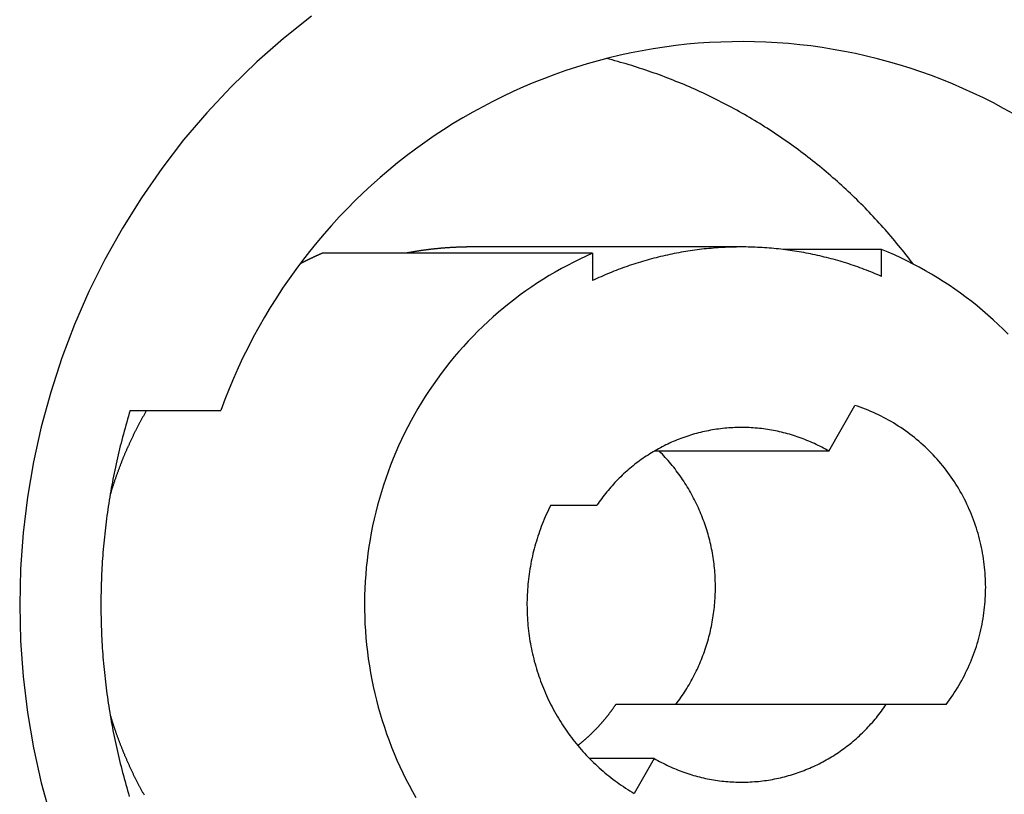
# Model space of a CAD drawing. Extents: x 668 to 3164, y 1007 to 2724.
# Tile 122 of 152: x 3010 to 3026, y 1898 to 1911. Entities that reach past the tile are written whole.
import ezdxf

# ---------------------------------------------------------------- set-up
doc = ezdxf.new("R2010")
doc.units = 0
doc.layers.add('KF_GRAVIS_12_REAR', color=7, linetype='CONTINUOUS')

# ---------------------------------------------------------------- blocks, each defined once
blk = doc.blocks.new('KF_GRAVIS_12_REAR')
at = {"layer": 'KF_GRAVIS_12_REAR'}
for p, q in [((-2.03242, -346.35062), (-6.37362, -346.35062)), ((0.36109, -346.25), (-3.98011, -346.25)), ((-2.03242, -346.35062), (-2.03242, -346.78891)), ((2.61074, -346.28999), (1.02775, -346.28999)), ((2.61074, -346.72323), (2.61074, -346.28999)), ((-9.45922, -348.875), (-8.00399, -348.875)), ((1.76444, -349.53183), (2.18299, -348.79571)), ((1.76444, -349.53183), (-1.04226, -349.53183)), ((-2.70449, -350.4), (-1.96157, -350.4)), ((2.68376, -353.6), (-1.65745, -353.6)), ((3.64657, -353.6), (2.68376, -353.6)), ((-1.04226, -354.46817), (-2.08276, -354.46817)), ((-1.04226, -354.46817), (-1.36232, -355.03109))]:
    blk.add_line(p, q, dxfattribs=at)
for points in [[(-6.5467, -342.542, 0), (-6.9954, -342.898, 0), (-7.42638, -343.275, 0), (-7.8386, -343.674, 0), (-8.23106, -344.092, 0), (-8.60282, -344.53, 0), (-8.95299, -344.986, 0), (-9.28072, -345.458, 0), (-9.58522, -345.946, 0), (-9.86576, -346.449, 0), (-10.1217, -346.966, 0), (-10.3523, -347.494, 0), (-10.5572, -348.033, 0), (-10.7357, -348.582, 0), (-10.8875, -349.139, 0), (-11.0122, -349.703, 0), (-11.1095, -350.272, 0), (-11.1792, -350.846, 0), (-11.2211, -351.422, 0), (-11.235, -352, 0), (-11.2211, -352.578, 0), (-11.1792, -353.154, 0), (-11.1095, -353.728, 0), (-11.0122, -354.297, 0), (-10.8875, -354.861, 0), (-10.7357, -355.418, 0)], [(4.72868, -344.11, 0), (4.56962, -344.022, 0), (4.40881, -343.936, 0), (4.24632, -343.854, 0), (4.08222, -343.776, 0), (3.91658, -343.701, 0), (3.74947, -343.629, 0), (3.58095, -343.56, 0), (3.4111, -343.496, 0), (3.23999, -343.434, 0), (3.06768, -343.377, 0), (2.89425, -343.322, 0), (2.71977, -343.272, 0), (2.54431, -343.225, 0), (2.36795, -343.182, 0), (2.19075, -343.142, 0), (2.0128, -343.106, 0), (1.83417, -343.074, 0), (1.65492, -343.045, 0), (1.47514, -343.02, 0), (1.29489, -342.999, 0), (1.11426, -342.982, 0), (0.93332, -342.968, 0), (0.75214, -342.958, 0), (0.57079, -342.952, 0), (0.38936, -342.949, 0), (0.20792, -342.951, 0), (0.02655, -342.956, 0), (-0.15469, -342.964, 0), (-0.33572, -342.977, 0), (-0.51646, -342.993, 0), (-0.69683, -343.013, 0), (-0.87676, -343.037, 0), (-1.05619, -343.064, 0), (-1.23502, -343.096, 0), (-1.41319, -343.13, 0), (-1.59063, -343.169, 0), (-1.76726, -343.211, 0), (-1.94301, -343.257, 0), (-2.1178, -343.306, 0), (-2.29156, -343.359, 0), (-2.46423, -343.416, 0), (-2.63572, -343.476, 0), (-2.80598, -343.54, 0), (-2.97492, -343.607, 0), (-3.14248, -343.678, 0), (-3.30858, -343.752, 0), (-3.47317, -343.829, 0), (-3.63616, -343.91, 0), (-3.7975, -343.995, 0), (-3.95712, -344.082, 0), (-4.11495, -344.173, 0), (-4.27092, -344.267, 0), (-4.42497, -344.365, 0), (-4.57704, -344.465, 0), (-4.72706, -344.569, 0), (-4.87498, -344.676, 0), (-5.02072, -344.785, 0), (-5.16424, -344.898, 0), (-5.30546, -345.014, 0), (-5.44434, -345.132, 0), (-5.58081, -345.254, 0), (-5.71482, -345.378, 0), (-5.84631, -345.505, 0), (-5.97522, -345.635, 0), (-6.10152, -345.767, 0), (-6.22513, -345.902, 0), (-6.34602, -346.039, 0), (-6.46412, -346.179, 0), (-6.5794, -346.321, 0), (-6.6918, -346.466, 0), (-6.80128, -346.613, 0), (-6.90779, -346.762, 0), (-7.01128, -346.913, 0), (-7.11173, -347.067, 0), (-7.20907, -347.222, 0), (-7.30328, -347.38, 0), (-7.39431, -347.539, 0), (-7.48213, -347.7, 0), (-7.5667, -347.863, 0), (-7.64798, -348.028, 0), (-7.72595, -348.194, 0), (-7.80056, -348.362, 0), (-7.87179, -348.532, 0), (-7.93961, -348.703, 0), (-8.00399, -348.875, 0)], [(3.11582, -346.523, 0), (3.08728, -346.485, 0), (3.05855, -346.447, 0), (3.02962, -346.41, 0), (3.0005, -346.372, 0), (2.97118, -346.335, 0), (2.94167, -346.298, 0), (2.91197, -346.261, 0), (2.88207, -346.224, 0), (2.85199, -346.187, 0), (2.82171, -346.151, 0), (2.79125, -346.115, 0), (2.7606, -346.078, 0), (2.72976, -346.042, 0), (2.69873, -346.007, 0), (2.66752, -345.971, 0), (2.63613, -345.935, 0), (2.60454, -345.9, 0), (2.57278, -345.865, 0), (2.54084, -345.83, 0), (2.50871, -345.795, 0), (2.4764, -345.76, 0), (2.44392, -345.726, 0), (2.41125, -345.692, 0), (2.37841, -345.657, 0), (2.34539, -345.623, 0), (2.31219, -345.59, 0), (2.27882, -345.556, 0), (2.24528, -345.523, 0), (2.21156, -345.489, 0), (2.17767, -345.456, 0), (2.14361, -345.424, 0), (2.10938, -345.391, 0), (2.07498, -345.358, 0), (2.04041, -345.326, 0), (2.00568, -345.294, 0), (1.97078, -345.262, 0), (1.93571, -345.23, 0), (1.90048, -345.199, 0), (1.86508, -345.167, 0), (1.82952, -345.136, 0), (1.7938, -345.105, 0), (1.75792, -345.074, 0), (1.72188, -345.044, 0), (1.68569, -345.013, 0), (1.64933, -344.983, 0), (1.61282, -344.953, 0), (1.57615, -344.923, 0), (1.53933, -344.893, 0), (1.50236, -344.864, 0), (1.46523, -344.835, 0), (1.42795, -344.806, 0), (1.39052, -344.777, 0), (1.35294, -344.748, 0), (1.31522, -344.72, 0), (1.27734, -344.691, 0), (1.23932, -344.663, 0), (1.20116, -344.636, 0), (1.16285, -344.608, 0), (1.1244, -344.58, 0), (1.0858, -344.553, 0), (1.04707, -344.526, 0), (1.00819, -344.499, 0), (0.96918, -344.473, 0), (0.93003, -344.446, 0), (0.89074, -344.42, 0), (0.85132, -344.394, 0), (0.81176, -344.369, 0), (0.77207, -344.343, 0), (0.73225, -344.318, 0), (0.6923, -344.292, 0), (0.65221, -344.268, 0), (0.612, -344.243, 0), (0.57166, -344.218, 0), (0.5312, -344.194, 0), (0.49061, -344.17, 0), (0.44989, -344.146, 0), (0.40905, -344.123, 0), (0.36809, -344.099, 0), (0.32701, -344.076, 0), (0.28581, -344.053, 0), (0.24449, -344.03, 0), (0.20305, -344.008, 0), (0.1615, -343.986, 0), (0.11983, -343.964, 0), (0.07805, -343.942, 0), (0.03615, -343.92, 0), (-0.00586, -343.899, 0), (-0.04797, -343.878, 0), (-0.0902, -343.857, 0), (-0.13254, -343.836, 0), (-0.17498, -343.815, 0), (-0.21752, -343.795, 0), (-0.26018, -343.775, 0), (-0.30293, -343.755, 0), (-0.34579, -343.736, 0), (-0.38875, -343.716, 0), (-0.43181, -343.697, 0), (-0.47497, -343.678, 0), (-0.51822, -343.66, 0), (-0.56157, -343.641, 0), (-0.60502, -343.623, 0), (-0.64856, -343.605, 0), (-0.69219, -343.588, 0), (-0.73591, -343.57, 0), (-0.77973, -343.553, 0), (-0.82363, -343.536, 0), (-0.86762, -343.519, 0), (-0.9117, -343.502, 0), (-0.95586, -343.486, 0), (-1.00011, -343.47, 0), (-1.04444, -343.454, 0), (-1.08885, -343.439, 0), (-1.13334, -343.423, 0), (-1.17791, -343.408, 0), (-1.22256, -343.393, 0), (-1.26728, -343.379, 0), (-1.31208, -343.364, 0), (-1.35696, -343.35, 0), (-1.40191, -343.336, 0), (-1.44693, -343.322, 0), (-1.49202, -343.309, 0), (-1.53717, -343.296, 0), (-1.5824, -343.283, 0), (-1.62769, -343.27, 0), (-1.67305, -343.258, 0), (-1.71848, -343.245, 0), (-1.76396, -343.233, 0), (-1.80951, -343.222, 0)], [(-6.37362, -346.351, 0), (-6.37648, -346.352, 0), (-6.37935, -346.353, 0), (-6.38221, -346.354, 0), (-6.38507, -346.356, 0), (-6.38794, -346.357, 0), (-6.3908, -346.358, 0), (-6.39366, -346.359, 0), (-6.39652, -346.361, 0), (-6.39938, -346.362, 0), (-6.40223, -346.363, 0), (-6.40509, -346.364, 0), (-6.40795, -346.366, 0), (-6.41081, -346.367, 0), (-6.41366, -346.368, 0), (-6.41652, -346.37, 0), (-6.41937, -346.371, 0), (-6.42223, -346.372, 0), (-6.42508, -346.373, 0), (-6.42793, -346.375, 0), (-6.43079, -346.376, 0), (-6.43364, -346.377, 0), (-6.43649, -346.379, 0), (-6.43934, -346.38, 0), (-6.44219, -346.381, 0), (-6.44504, -346.382, 0), (-6.44788, -346.384, 0), (-6.45073, -346.385, 0), (-6.45358, -346.386, 0), (-6.45643, -346.388, 0), (-6.45927, -346.389, 0), (-6.46212, -346.39, 0), (-6.46496, -346.391, 0), (-6.4678, -346.393, 0), (-6.47065, -346.394, 0), (-6.47349, -346.395, 0), (-6.47633, -346.397, 0), (-6.47917, -346.398, 0), (-6.48201, -346.399, 0), (-6.48485, -346.401, 0), (-6.48769, -346.402, 0), (-6.49053, -346.403, 0), (-6.49337, -346.404, 0), (-6.4962, -346.406, 0), (-6.49904, -346.407, 0), (-6.50188, -346.408, 0), (-6.50471, -346.41, 0), (-6.50755, -346.411, 0), (-6.51038, -346.412, 0), (-6.51321, -346.414, 0), (-6.51604, -346.415, 0), (-6.51888, -346.416, 0), (-6.52171, -346.418, 0), (-6.52454, -346.419, 0), (-6.52737, -346.42, 0), (-6.5302, -346.422, 0), (-6.53302, -346.423, 0), (-6.53585, -346.424, 0), (-6.53868, -346.426, 0), (-6.54151, -346.427, 0), (-6.54433, -346.428, 0), (-6.54716, -346.43, 0), (-6.54998, -346.431, 0), (-6.5528, -346.432, 0), (-6.55563, -346.434, 0), (-6.55845, -346.435, 0), (-6.56127, -346.436, 0), (-6.56409, -346.438, 0), (-6.56691, -346.439, 0), (-6.56973, -346.441, 0), (-6.57255, -346.442, 0), (-6.57537, -346.443, 0), (-6.57818, -346.445, 0), (-6.581, -346.446, 0), (-6.58382, -346.447, 0), (-6.58663, -346.449, 0), (-6.58945, -346.45, 0), (-6.59226, -346.451, 0), (-6.59507, -346.453, 0), (-6.59789, -346.454, 0), (-6.6007, -346.455, 0), (-6.60351, -346.457, 0), (-6.60632, -346.458, 0), (-6.60913, -346.46, 0), (-6.61194, -346.461, 0), (-6.61475, -346.462, 0), (-6.61755, -346.464, 0), (-6.62036, -346.465, 0), (-6.62317, -346.467, 0), (-6.62597, -346.468, 0), (-6.62878, -346.469, 0), (-6.63158, -346.471, 0), (-6.63439, -346.472, 0), (-6.63719, -346.473, 0), (-6.63999, -346.475, 0), (-6.64279, -346.476, 0), (-6.64559, -346.478, 0), (-6.64839, -346.479, 0), (-6.65119, -346.48, 0), (-6.65399, -346.482, 0), (-6.65679, -346.483, 0), (-6.65959, -346.485, 0), (-6.66238, -346.486, 0), (-6.66518, -346.487, 0), (-6.66797, -346.489, 0), (-6.67077, -346.49, 0), (-6.67356, -346.492, 0), (-6.67635, -346.493, 0), (-6.67914, -346.494, 0), (-6.68194, -346.496, 0), (-6.68473, -346.497, 0), (-6.68752, -346.499, 0), (-6.69031, -346.5, 0), (-6.69309, -346.502, 0), (-6.69588, -346.503, 0), (-6.69867, -346.504, 0), (-6.70146, -346.506, 0), (-6.70424, -346.507, 0), (-6.70703, -346.509, 0), (-6.70981, -346.51, 0), (-6.71259, -346.511, 0), (-6.71538, -346.513, 0), (-6.71816, -346.514, 0), (-6.72094, -346.516, 0), (-6.72372, -346.517, 0), (-6.7265, -346.519, 0), (-6.72928, -346.52, 0), (-6.73206, -346.522, 0), (-6.73484, -346.523, 0)], [(-2.03242, -346.351, 0), (-2.13435, -346.396, 0), (-2.23545, -346.444, 0), (-2.33567, -346.493, 0), (-2.43497, -346.545, 0), (-2.53333, -346.598, 0), (-2.6307, -346.653, 0), (-2.72707, -346.71, 0), (-2.82239, -346.768, 0), (-2.91663, -346.828, 0), (-3.00977, -346.891, 0), (-3.10176, -346.954, 0), (-3.19258, -347.02, 0), (-3.2822, -347.087, 0), (-3.37058, -347.156, 0), (-3.4577, -347.227, 0), (-3.54353, -347.299, 0), (-3.62804, -347.372, 0), (-3.7112, -347.448, 0), (-3.79298, -347.525, 0), (-3.87336, -347.603, 0), (-3.9523, -347.683, 0), (-4.02978, -347.764, 0), (-4.10578, -347.847, 0), (-4.18026, -347.931, 0), (-4.25321, -348.016, 0), (-4.32459, -348.103, 0), (-4.39439, -348.191, 0), (-4.46258, -348.281, 0), (-4.52914, -348.372, 0), (-4.59404, -348.464, 0), (-4.65727, -348.557, 0), (-4.7188, -348.651, 0), (-4.77861, -348.747, 0), (-4.83667, -348.843, 0), (-4.89298, -348.941, 0), (-4.94752, -349.039, 0), (-5.00025, -349.139, 0), (-5.05117, -349.24, 0), (-5.10026, -349.341, 0), (-5.1475, -349.444, 0), (-5.19288, -349.547, 0), (-5.23638, -349.651, 0), (-5.27798, -349.756, 0), (-5.31768, -349.862, 0), (-5.35545, -349.968, 0), (-5.39129, -350.075, 0), (-5.42518, -350.183, 0), (-5.45711, -350.292, 0), (-5.48708, -350.401, 0), (-5.51506, -350.51, 0), (-5.54106, -350.62, 0), (-5.56506, -350.731, 0), (-5.58705, -350.842, 0), (-5.60703, -350.953, 0), (-5.62499, -351.064, 0), (-5.64093, -351.176, 0), (-5.65483, -351.289, 0), (-5.6667, -351.401, 0), (-5.67653, -351.514, 0), (-5.68431, -351.627, 0), (-5.69005, -351.74, 0), (-5.69374, -351.853, 0), (-5.69538, -351.966, 0), (-5.69497, -352.079, 0), (-5.69252, -352.192, 0), (-5.68801, -352.305, 0), (-5.68146, -352.418, 0), (-5.67286, -352.531, 0), (-5.66222, -352.644, 0), (-5.64954, -352.756, 0), (-5.63483, -352.868, 0), (-5.61809, -352.98, 0), (-5.59932, -353.092, 0), (-5.57854, -353.203, 0), (-5.55574, -353.313, 0), (-5.53095, -353.424, 0), (-5.50416, -353.534, 0), (-5.47539, -353.643, 0), (-5.44464, -353.752, 0), (-5.41192, -353.86, 0), (-5.37726, -353.967, 0), (-5.34065, -354.074, 0), (-5.30211, -354.18, 0), (-5.26165, -354.286, 0), (-5.21929, -354.39, 0), (-5.17504, -354.494, 0), (-5.12892, -354.597, 0), (-5.08094, -354.699, 0), (-5.03112, -354.8, 0), (-4.97948, -354.901, 0), (-4.92603, -355, 0), (-4.87078, -355.098, 0)], [(-3.98011, -346.25, 0), (-3.9884, -346.25, 0), (-3.99669, -346.25, 0), (-4.00498, -346.25, 0), (-4.01326, -346.25, 0), (-4.02155, -346.25, 0), (-4.02984, -346.25, 0), (-4.03813, -346.25, 0), (-4.04642, -346.25, 0), (-4.0547, -346.25, 0), (-4.06299, -346.251, 0), (-4.07128, -346.251, 0), (-4.07957, -346.251, 0), (-4.08785, -346.251, 0), (-4.09614, -346.251, 0), (-4.10443, -346.251, 0), (-4.11271, -346.252, 0), (-4.121, -346.252, 0), (-4.12928, -346.252, 0), (-4.13757, -346.252, 0), (-4.14585, -346.252, 0), (-4.15414, -346.253, 0), (-4.16242, -346.253, 0), (-4.17071, -346.253, 0), (-4.17899, -346.254, 0), (-4.18727, -346.254, 0), (-4.19556, -346.254, 0), (-4.20384, -346.254, 0), (-4.21212, -346.255, 0), (-4.2204, -346.255, 0), (-4.22868, -346.256, 0), (-4.23696, -346.256, 0), (-4.24524, -346.256, 0), (-4.25352, -346.257, 0), (-4.2618, -346.257, 0), (-4.27008, -346.258, 0), (-4.27835, -346.258, 0), (-4.28663, -346.258, 0), (-4.29491, -346.259, 0), (-4.30318, -346.259, 0), (-4.31146, -346.26, 0), (-4.31973, -346.26, 0), (-4.328, -346.261, 0), (-4.33627, -346.261, 0), (-4.34455, -346.262, 0), (-4.35282, -346.262, 0), (-4.36109, -346.263, 0), (-4.36936, -346.264, 0), (-4.37762, -346.264, 0), (-4.38589, -346.265, 0), (-4.39416, -346.265, 0), (-4.40242, -346.266, 0), (-4.41069, -346.267, 0), (-4.41895, -346.267, 0), (-4.42722, -346.268, 0), (-4.43548, -346.269, 0), (-4.44374, -346.269, 0), (-4.452, -346.27, 0), (-4.46026, -346.271, 0), (-4.46852, -346.271, 0), (-4.47677, -346.272, 0), (-4.48503, -346.273, 0), (-4.49328, -346.274, 0), (-4.50154, -346.274, 0), (-4.50979, -346.275, 0), (-4.51804, -346.276, 0), (-4.52629, -346.277, 0), (-4.53454, -346.278, 0), (-4.54279, -346.278, 0), (-4.55103, -346.279, 0), (-4.55928, -346.28, 0), (-4.56752, -346.281, 0), (-4.57577, -346.282, 0), (-4.58401, -346.283, 0), (-4.59225, -346.284, 0), (-4.60049, -346.285, 0), (-4.60873, -346.286, 0), (-4.61696, -346.286, 0), (-4.6252, -346.287, 0), (-4.63343, -346.288, 0), (-4.64166, -346.289, 0), (-4.64989, -346.29, 0), (-4.65812, -346.291, 0), (-4.66635, -346.292, 0), (-4.67458, -346.293, 0), (-4.6828, -346.294, 0), (-4.69103, -346.295, 0), (-4.69925, -346.297, 0), (-4.70747, -346.298, 0), (-4.71569, -346.299, 0), (-4.72391, -346.3, 0), (-4.73212, -346.301, 0), (-4.74033, -346.302, 0), (-4.74855, -346.303, 0), (-4.75676, -346.304, 0), (-4.76497, -346.305, 0), (-4.77317, -346.307, 0), (-4.78138, -346.308, 0), (-4.78958, -346.309, 0), (-4.79779, -346.31, 0), (-4.80599, -346.311, 0), (-4.81419, -346.313, 0), (-4.82238, -346.314, 0), (-4.83058, -346.315, 0), (-4.83877, -346.316, 0), (-4.84696, -346.318, 0), (-4.85515, -346.319, 0), (-4.86334, -346.32, 0), (-4.87153, -346.322, 0), (-4.87971, -346.323, 0), (-4.88789, -346.324, 0), (-4.89607, -346.326, 0), (-4.90425, -346.327, 0), (-4.91243, -346.328, 0), (-4.9206, -346.33, 0), (-4.92877, -346.331, 0), (-4.93694, -346.333, 0), (-4.94511, -346.334, 0), (-4.95328, -346.336, 0), (-4.96144, -346.337, 0), (-4.9696, -346.338, 0), (-4.97776, -346.34, 0), (-4.98592, -346.341, 0), (-4.99408, -346.343, 0), (-5.00223, -346.344, 0), (-5.01038, -346.346, 0), (-5.01853, -346.348, 0), (-5.02668, -346.349, 0), (-5.03482, -346.351, 0)], [(2.61074, -346.723, 0), (2.57638, -346.708, 0), (2.54193, -346.694, 0), (2.50739, -346.679, 0), (2.47275, -346.665, 0), (2.43802, -346.651, 0), (2.4032, -346.637, 0), (2.36829, -346.623, 0), (2.3333, -346.61, 0), (2.29821, -346.597, 0), (2.26305, -346.584, 0), (2.2278, -346.571, 0), (2.19247, -346.559, 0), (2.15706, -346.547, 0), (2.12157, -346.535, 0), (2.086, -346.523, 0), (2.05036, -346.512, 0), (2.01464, -346.501, 0), (1.97886, -346.49, 0), (1.943, -346.479, 0), (1.90707, -346.468, 0), (1.87108, -346.458, 0), (1.83502, -346.448, 0), (1.7989, -346.438, 0), (1.76271, -346.429, 0), (1.72646, -346.42, 0), (1.69016, -346.411, 0), (1.65379, -346.402, 0), (1.61737, -346.393, 0), (1.5809, -346.385, 0), (1.54437, -346.377, 0), (1.50779, -346.369, 0), (1.47116, -346.362, 0), (1.43448, -346.354, 0), (1.39775, -346.347, 0), (1.36098, -346.34, 0), (1.32417, -346.334, 0), (1.28731, -346.327, 0), (1.25041, -346.321, 0), (1.21348, -346.316, 0), (1.1765, -346.31, 0), (1.1395, -346.305, 0), (1.10245, -346.299, 0), (1.06538, -346.295, 0), (1.02828, -346.29, 0), (0.99114, -346.286, 0), (0.95398, -346.282, 0), (0.91679, -346.278, 0), (0.87958, -346.274, 0), (0.84235, -346.271, 0), (0.80509, -346.268, 0), (0.76782, -346.265, 0), (0.73052, -346.262, 0), (0.69322, -346.26, 0), (0.65589, -346.258, 0), (0.61856, -346.256, 0), (0.58121, -346.254, 0), (0.54385, -346.253, 0), (0.50649, -346.252, 0), (0.46912, -346.251, 0), (0.43174, -346.25, 0), (0.39436, -346.25, 0), (0.35698, -346.25, 0), (0.3196, -346.25, 0), (0.28223, -346.251, 0), (0.24485, -346.251, 0), (0.20748, -346.252, 0), (0.17012, -346.253, 0), (0.13276, -346.255, 0), (0.09542, -346.256, 0), (0.05809, -346.258, 0), (0.02077, -346.26, 0), (-0.01654, -346.263, 0), (-0.05383, -346.265, 0), (-0.0911, -346.268, 0), (-0.12835, -346.272, 0), (-0.16558, -346.275, 0), (-0.20278, -346.279, 0), (-0.23997, -346.282, 0), (-0.27712, -346.287, 0), (-0.31425, -346.291, 0), (-0.35135, -346.296, 0), (-0.38842, -346.301, 0), (-0.42545, -346.306, 0), (-0.46245, -346.311, 0), (-0.49941, -346.317, 0), (-0.53634, -346.323, 0), (-0.57323, -346.329, 0), (-0.61008, -346.335, 0), (-0.64688, -346.342, 0), (-0.68364, -346.349, 0), (-0.72036, -346.356, 0), (-0.75703, -346.363, 0), (-0.79365, -346.371, 0), (-0.83022, -346.379, 0), (-0.86673, -346.387, 0), (-0.9032, -346.395, 0), (-0.93961, -346.404, 0), (-0.97596, -346.413, 0), (-1.01225, -346.422, 0), (-1.04849, -346.431, 0), (-1.08466, -346.441, 0), (-1.12077, -346.45, 0), (-1.15681, -346.46, 0), (-1.19279, -346.471, 0), (-1.2287, -346.481, 0), (-1.26455, -346.492, 0), (-1.30032, -346.503, 0), (-1.33602, -346.514, 0), (-1.37164, -346.526, 0), (-1.40719, -346.538, 0), (-1.44266, -346.55, 0), (-1.47805, -346.562, 0), (-1.51337, -346.574, 0), (-1.5486, -346.587, 0), (-1.58375, -346.6, 0), (-1.61881, -346.613, 0), (-1.65379, -346.626, 0), (-1.68868, -346.64, 0), (-1.72348, -346.654, 0), (-1.75819, -346.668, 0), (-1.79281, -346.682, 0), (-1.82733, -346.697, 0), (-1.86176, -346.712, 0), (-1.89609, -346.727, 0), (-1.93032, -346.742, 0), (-1.96445, -346.757, 0), (-1.99849, -346.773, 0), (-2.03242, -346.789, 0)], [(4.64324, -347.651, 0), (4.56372, -347.572, 0), (4.48278, -347.494, 0), (4.40045, -347.418, 0), (4.31675, -347.343, 0), (4.23171, -347.27, 0), (4.14537, -347.198, 0), (4.05774, -347.128, 0), (3.96886, -347.06, 0), (3.87876, -346.994, 0), (3.78747, -346.929, 0), (3.69502, -346.866, 0), (3.60144, -346.804, 0), (3.50676, -346.745, 0), (3.41102, -346.687, 0), (3.31425, -346.631, 0), (3.21648, -346.576, 0), (3.11774, -346.524, 0), (3.01807, -346.473, 0), (2.9175, -346.425, 0), (2.81606, -346.378, 0), (2.7138, -346.333, 0), (2.61074, -346.29, 0)], [(-9.45922, -348.875, 0), (-9.47371, -348.922, 0), (-9.48798, -348.97, 0), (-9.50203, -349.017, 0), (-9.51586, -349.065, 0), (-9.52946, -349.112, 0), (-9.54285, -349.16, 0), (-9.556, -349.208, 0), (-9.56894, -349.256, 0), (-9.58165, -349.304, 0), (-9.59414, -349.352, 0), (-9.60641, -349.4, 0), (-9.61845, -349.448, 0), (-9.63026, -349.496, 0), (-9.64185, -349.544, 0), (-9.65322, -349.592, 0), (-9.66436, -349.64, 0), (-9.67527, -349.689, 0), (-9.68596, -349.737, 0), (-9.69642, -349.786, 0), (-9.70665, -349.834, 0), (-9.71666, -349.883, 0), (-9.72644, -349.931, 0), (-9.736, -349.98, 0), (-9.74533, -350.028, 0), (-9.75443, -350.077, 0), (-9.7633, -350.126, 0), (-9.77194, -350.175, 0), (-9.78036, -350.224, 0), (-9.78854, -350.272, 0), (-9.7965, -350.321, 0), (-9.80423, -350.37, 0), (-9.81173, -350.419, 0), (-9.81901, -350.468, 0), (-9.82605, -350.517, 0), (-9.83286, -350.567, 0), (-9.83945, -350.616, 0), (-9.8458, -350.665, 0), (-9.85193, -350.714, 0), (-9.85782, -350.763, 0), (-9.86348, -350.812, 0), (-9.86892, -350.862, 0), (-9.87412, -350.911, 0), (-9.8791, -350.96, 0), (-9.88384, -351.01, 0), (-9.88835, -351.059, 0), (-9.89263, -351.109, 0), (-9.89668, -351.158, 0), (-9.9005, -351.207, 0), (-9.90409, -351.257, 0), (-9.90745, -351.306, 0), (-9.91057, -351.356, 0), (-9.91347, -351.405, 0), (-9.91613, -351.455, 0), (-9.91856, -351.504, 0), (-9.92076, -351.554, 0), (-9.92273, -351.603, 0), (-9.92447, -351.653, 0), (-9.92598, -351.703, 0), (-9.92725, -351.752, 0), (-9.92829, -351.802, 0), (-9.92911, -351.851, 0), (-9.92968, -351.901, 0), (-9.93003, -351.95, 0), (-9.93015, -352, 0), (-9.93003, -352.05, 0), (-9.92968, -352.099, 0), (-9.92911, -352.149, 0), (-9.92829, -352.198, 0), (-9.92725, -352.248, 0), (-9.92598, -352.297, 0), (-9.92447, -352.347, 0), (-9.92273, -352.397, 0), (-9.92076, -352.446, 0), (-9.91856, -352.496, 0), (-9.91613, -352.545, 0), (-9.91347, -352.595, 0), (-9.91057, -352.644, 0), (-9.90745, -352.694, 0), (-9.90409, -352.743, 0), (-9.9005, -352.793, 0), (-9.89668, -352.842, 0), (-9.89263, -352.891, 0), (-9.88835, -352.941, 0), (-9.88384, -352.99, 0), (-9.8791, -353.04, 0), (-9.87412, -353.089, 0), (-9.86892, -353.138, 0), (-9.86348, -353.188, 0), (-9.85782, -353.237, 0), (-9.85193, -353.286, 0), (-9.8458, -353.335, 0), (-9.83945, -353.384, 0), (-9.83286, -353.433, 0), (-9.82605, -353.483, 0), (-9.81901, -353.532, 0), (-9.81173, -353.581, 0), (-9.80423, -353.63, 0), (-9.7965, -353.679, 0), (-9.78854, -353.728, 0), (-9.78036, -353.776, 0), (-9.77194, -353.825, 0), (-9.7633, -353.874, 0), (-9.75443, -353.923, 0), (-9.74533, -353.972, 0), (-9.736, -354.02, 0), (-9.72644, -354.069, 0), (-9.71666, -354.117, 0), (-9.70665, -354.166, 0), (-9.69642, -354.214, 0), (-9.68596, -354.263, 0), (-9.67527, -354.311, 0), (-9.66436, -354.36, 0), (-9.65322, -354.408, 0), (-9.64185, -354.456, 0), (-9.63026, -354.504, 0), (-9.61845, -354.552, 0), (-9.60641, -354.6, 0), (-9.59414, -354.648, 0), (-9.58165, -354.696, 0), (-9.56894, -354.744, 0), (-9.556, -354.792, 0), (-9.54285, -354.84, 0), (-9.52946, -354.888, 0), (-9.51586, -354.935, 0), (-9.50203, -354.983, 0), (-9.48798, -355.03, 0), (-9.47371, -355.078, 0)], [(-9.19651, -348.875, 0), (-9.20233, -348.885, 0), (-9.20814, -348.895, 0), (-9.21392, -348.905, 0), (-9.21968, -348.915, 0), (-9.22543, -348.925, 0), (-9.23115, -348.935, 0), (-9.23686, -348.946, 0), (-9.24255, -348.956, 0), (-9.24822, -348.966, 0), (-9.25387, -348.976, 0), (-9.2595, -348.986, 0), (-9.26512, -348.996, 0), (-9.27071, -349.006, 0), (-9.27629, -349.017, 0), (-9.28184, -349.027, 0), (-9.28738, -349.037, 0), (-9.2929, -349.047, 0), (-9.29839, -349.057, 0), (-9.30387, -349.068, 0), (-9.30934, -349.078, 0), (-9.31478, -349.088, 0), (-9.3202, -349.098, 0), (-9.3256, -349.109, 0), (-9.33099, -349.119, 0), (-9.33635, -349.129, 0), (-9.3417, -349.14, 0), (-9.34702, -349.15, 0), (-9.35233, -349.16, 0), (-9.35762, -349.171, 0), (-9.36289, -349.181, 0), (-9.36814, -349.191, 0), (-9.37337, -349.202, 0), (-9.37858, -349.212, 0), (-9.38377, -349.222, 0), (-9.38894, -349.233, 0), (-9.39409, -349.243, 0), (-9.39923, -349.254, 0), (-9.40434, -349.264, 0), (-9.40943, -349.274, 0), (-9.41451, -349.285, 0), (-9.41956, -349.295, 0), (-9.4246, -349.306, 0), (-9.42962, -349.316, 0), (-9.43461, -349.327, 0), (-9.43959, -349.337, 0), (-9.44455, -349.348, 0), (-9.44948, -349.358, 0), (-9.4544, -349.369, 0), (-9.4593, -349.379, 0), (-9.46418, -349.39, 0), (-9.46904, -349.4, 0), (-9.47388, -349.411, 0), (-9.4787, -349.422, 0), (-9.4835, -349.432, 0), (-9.48828, -349.443, 0), (-9.49304, -349.453, 0), (-9.49778, -349.464, 0), (-9.5025, -349.475, 0), (-9.5072, -349.485, 0), (-9.51188, -349.496, 0), (-9.51654, -349.507, 0), (-9.52119, -349.517, 0), (-9.52581, -349.528, 0), (-9.53041, -349.539, 0), (-9.53499, -349.549, 0), (-9.53955, -349.56, 0), (-9.5441, -349.571, 0), (-9.54862, -349.581, 0), (-9.55312, -349.592, 0), (-9.5576, -349.603, 0), (-9.56206, -349.613, 0), (-9.56651, -349.624, 0), (-9.57093, -349.635, 0), (-9.57533, -349.646, 0), (-9.57971, -349.656, 0), (-9.58407, -349.667, 0), (-9.58841, -349.678, 0), (-9.59274, -349.689, 0), (-9.59704, -349.7, 0), (-9.60132, -349.71, 0), (-9.60558, -349.721, 0), (-9.60982, -349.732, 0), (-9.61404, -349.743, 0), (-9.61824, -349.754, 0), (-9.62242, -349.765, 0), (-9.62658, -349.775, 0), (-9.63072, -349.786, 0), (-9.63484, -349.797, 0), (-9.63894, -349.808, 0), (-9.64302, -349.819, 0), (-9.64708, -349.83, 0), (-9.65112, -349.841, 0), (-9.65513, -349.852, 0), (-9.65913, -349.863, 0), (-9.66311, -349.874, 0), (-9.66706, -349.884, 0), (-9.671, -349.895, 0), (-9.67492, -349.906, 0), (-9.67881, -349.917, 0), (-9.68269, -349.928, 0), (-9.68654, -349.939, 0), (-9.69038, -349.95, 0), (-9.69419, -349.961, 0), (-9.69798, -349.972, 0), (-9.70175, -349.983, 0), (-9.70551, -349.994, 0), (-9.70924, -350.005, 0), (-9.71295, -350.016, 0), (-9.71664, -350.027, 0), (-9.72031, -350.038, 0), (-9.72396, -350.049, 0), (-9.72759, -350.06, 0), (-9.73119, -350.071, 0), (-9.73478, -350.083, 0), (-9.73835, -350.094, 0), (-9.74189, -350.105, 0), (-9.74542, -350.116, 0), (-9.74892, -350.127, 0), (-9.75241, -350.138, 0), (-9.75587, -350.149, 0), (-9.75931, -350.16, 0), (-9.76274, -350.171, 0), (-9.76614, -350.182, 0), (-9.76952, -350.194, 0), (-9.77288, -350.205, 0), (-9.77622, -350.216, 0), (-9.77953, -350.227, 0), (-9.78283, -350.238, 0)], [(3.64657, -353.6, 0), (3.67414, -353.563, 0), (3.70116, -353.526, 0), (3.72764, -353.489, 0), (3.75356, -353.451, 0), (3.77891, -353.413, 0), (3.8037, -353.375, 0), (3.82792, -353.336, 0), (3.85155, -353.296, 0), (3.87461, -353.257, 0), (3.89707, -353.217, 0), (3.91894, -353.176, 0), (3.94021, -353.136, 0), (3.96088, -353.095, 0), (3.98094, -353.053, 0), (4.00039, -353.012, 0), (4.01921, -352.97, 0), (4.03742, -352.928, 0), (4.055, -352.885, 0), (4.07196, -352.842, 0), (4.08828, -352.799, 0), (4.10396, -352.756, 0), (4.119, -352.713, 0), (4.1334, -352.669, 0), (4.14715, -352.625, 0), (4.16025, -352.581, 0), (4.17269, -352.537, 0), (4.18448, -352.492, 0), (4.19561, -352.448, 0), (4.20608, -352.403, 0), (4.21589, -352.358, 0), (4.22503, -352.313, 0), (4.2335, -352.268, 0), (4.2413, -352.222, 0), (4.24844, -352.177, 0), (4.25489, -352.131, 0), (4.26068, -352.085, 0), (4.26578, -352.04, 0), (4.27021, -351.994, 0), (4.27397, -351.948, 0), (4.27704, -351.902, 0), (4.27943, -351.856, 0), (4.28115, -351.81, 0), (4.28218, -351.764, 0), (4.28253, -351.718, 0), (4.2822, -351.672, 0), (4.28119, -351.626, 0), (4.2795, -351.58, 0), (4.27713, -351.534, 0), (4.27408, -351.488, 0), (4.27035, -351.442, 0), (4.26594, -351.396, 0), (4.26086, -351.35, 0), (4.2551, -351.305, 0), (4.24866, -351.259, 0), (4.24155, -351.214, 0), (4.23377, -351.168, 0), (4.22532, -351.123, 0), (4.2162, -351.078, 0), (4.20642, -351.033, 0), (4.19597, -350.988, 0), (4.18486, -350.943, 0), (4.1731, -350.899, 0), (4.16067, -350.855, 0), (4.14759, -350.811, 0), (4.13387, -350.767, 0), (4.11949, -350.723, 0), (4.10447, -350.68, 0), (4.08881, -350.636, 0), (4.07251, -350.593, 0), (4.05558, -350.551, 0), (4.03802, -350.508, 0), (4.01983, -350.466, 0), (4.00103, -350.424, 0), (3.9816, -350.382, 0), (3.96156, -350.341, 0), (3.94091, -350.3, 0), (3.91966, -350.259, 0), (3.89781, -350.219, 0), (3.87537, -350.179, 0), (3.85233, -350.139, 0), (3.82872, -350.1, 0), (3.80452, -350.061, 0), (3.77975, -350.023, 0), (3.75441, -349.984, 0), (3.72851, -349.947, 0), (3.70206, -349.909, 0), (3.67505, -349.872, 0), (3.6475, -349.836, 0), (3.61942, -349.799, 0), (3.5908, -349.764, 0), (3.56166, -349.728, 0), (3.532, -349.694, 0), (3.50182, -349.659, 0), (3.47114, -349.625, 0), (3.43997, -349.592, 0), (3.4083, -349.559, 0), (3.37615, -349.526, 0), (3.34352, -349.494, 0), (3.31042, -349.463, 0), (3.27687, -349.432, 0), (3.24285, -349.401, 0), (3.20839, -349.371, 0), (3.17349, -349.342, 0), (3.13817, -349.313, 0), (3.10241, -349.285, 0), (3.06625, -349.257, 0), (3.02967, -349.23, 0), (2.9927, -349.203, 0), (2.95534, -349.177, 0), (2.91759, -349.152, 0), (2.87948, -349.127, 0), (2.84099, -349.102, 0), (2.80215, -349.078, 0), (2.76297, -349.055, 0), (2.72345, -349.033, 0), (2.68359, -349.011, 0), (2.64342, -348.989, 0), (2.60293, -348.969, 0), (2.56214, -348.948, 0), (2.52106, -348.929, 0), (2.4797, -348.91, 0), (2.43806, -348.892, 0), (2.39616, -348.874, 0), (2.35399, -348.857, 0), (2.31159, -348.841, 0), (2.26894, -348.825, 0), (2.22607, -348.81, 0), (2.18299, -348.796, 0)], [(1.76444, -349.532, 0), (1.7359, -349.515, 0), (1.70716, -349.499, 0), (1.67824, -349.483, 0), (1.64914, -349.468, 0), (1.61986, -349.453, 0), (1.59041, -349.438, 0), (1.56079, -349.423, 0), (1.53101, -349.409, 0), (1.50106, -349.396, 0), (1.47096, -349.382, 0), (1.44071, -349.369, 0), (1.41031, -349.357, 0), (1.37977, -349.344, 0), (1.34909, -349.332, 0), (1.31827, -349.321, 0), (1.28732, -349.31, 0), (1.25624, -349.299, 0), (1.22504, -349.288, 0), (1.19373, -349.278, 0), (1.1623, -349.269, 0), (1.13075, -349.259, 0), (1.09911, -349.25, 0), (1.06736, -349.242, 0), (1.03552, -349.234, 0), (1.00358, -349.226, 0), (0.97155, -349.218, 0), (0.93944, -349.211, 0), (0.90726, -349.204, 0), (0.87499, -349.198, 0), (0.84266, -349.192, 0), (0.81026, -349.187, 0), (0.7778, -349.182, 0), (0.74528, -349.177, 0), (0.71271, -349.172, 0), (0.6801, -349.168, 0), (0.64743, -349.165, 0), (0.61473, -349.162, 0), (0.582, -349.159, 0), (0.54923, -349.156, 0), (0.51644, -349.154, 0), (0.48362, -349.153, 0), (0.45079, -349.151, 0), (0.41795, -349.151, 0), (0.3851, -349.15, 0), (0.35224, -349.15, 0), (0.31939, -349.15, 0), (0.28655, -349.151, 0), (0.25371, -349.152, 0), (0.22089, -349.154, 0), (0.18808, -349.155, 0), (0.1553, -349.158, 0), (0.12255, -349.16, 0), (0.08984, -349.163, 0), (0.05716, -349.167, 0), (0.02452, -349.171, 0), (-0.00808, -349.175, 0), (-0.04062, -349.179, 0), (-0.07311, -349.184, 0), (-0.10554, -349.19, 0), (-0.1379, -349.195, 0), (-0.1702, -349.202, 0), (-0.20242, -349.208, 0), (-0.23456, -349.215, 0), (-0.26663, -349.222, 0), (-0.29861, -349.23, 0), (-0.33049, -349.238, 0), (-0.36229, -349.246, 0), (-0.39398, -349.255, 0), (-0.42557, -349.264, 0), (-0.45705, -349.274, 0), (-0.48842, -349.284, 0), (-0.51968, -349.294, 0), (-0.55081, -349.305, 0), (-0.58182, -349.316, 0), (-0.6127, -349.327, 0), (-0.64345, -349.339, 0), (-0.67405, -349.351, 0), (-0.70452, -349.363, 0), (-0.73484, -349.376, 0), (-0.76501, -349.389, 0), (-0.79503, -349.403, 0), (-0.82488, -349.417, 0), (-0.85458, -349.431, 0), (-0.88411, -349.446, 0), (-0.91346, -349.461, 0), (-0.94265, -349.476, 0), (-0.97165, -349.492, 0), (-1.00047, -349.508, 0), (-1.02911, -349.524, 0), (-1.05755, -349.541, 0), (-1.08581, -349.558, 0), (-1.11386, -349.575, 0), (-1.14171, -349.593, 0), (-1.16935, -349.611, 0), (-1.19679, -349.629, 0), (-1.22401, -349.648, 0), (-1.25101, -349.667, 0), (-1.27779, -349.686, 0), (-1.30435, -349.706, 0), (-1.33068, -349.726, 0), (-1.35678, -349.746, 0), (-1.38264, -349.767, 0), (-1.40827, -349.788, 0), (-1.43365, -349.809, 0), (-1.45879, -349.83, 0), (-1.48367, -349.852, 0), (-1.50831, -349.874, 0), (-1.53268, -349.897, 0), (-1.5568, -349.919, 0), (-1.58066, -349.942, 0), (-1.60425, -349.965, 0), (-1.62757, -349.989, 0), (-1.65061, -350.013, 0), (-1.67339, -350.037, 0), (-1.69588, -350.061, 0), (-1.71809, -350.086, 0), (-1.74002, -350.11, 0), (-1.76165, -350.136, 0), (-1.783, -350.161, 0), (-1.80406, -350.186, 0), (-1.82481, -350.212, 0), (-1.84527, -350.238, 0), (-1.86543, -350.265, 0), (-1.88528, -350.291, 0), (-1.90482, -350.318, 0), (-1.92405, -350.345, 0), (-1.94297, -350.373, 0), (-1.96157, -350.4, 0)], [(-0.69463, -353.6, 0), (-0.67373, -353.572, 0), (-0.65313, -353.545, 0), (-0.63285, -353.516, 0), (-0.61289, -353.488, 0), (-0.59324, -353.46, 0), (-0.57391, -353.431, 0), (-0.55491, -353.402, 0), (-0.53623, -353.372, 0), (-0.51788, -353.343, 0), (-0.49987, -353.313, 0), (-0.48218, -353.284, 0), (-0.46483, -353.253, 0), (-0.44781, -353.223, 0), (-0.43114, -353.193, 0), (-0.41481, -353.162, 0), (-0.39882, -353.131, 0), (-0.38317, -353.1, 0), (-0.36788, -353.069, 0), (-0.35293, -353.038, 0), (-0.33834, -353.006, 0), (-0.3241, -352.975, 0), (-0.31021, -352.943, 0), (-0.29669, -352.911, 0), (-0.28352, -352.878, 0), (-0.27071, -352.846, 0), (-0.25826, -352.814, 0), (-0.24618, -352.781, 0), (-0.23447, -352.748, 0), (-0.22312, -352.715, 0), (-0.21214, -352.682, 0), (-0.20152, -352.649, 0), (-0.19129, -352.616, 0), (-0.18142, -352.583, 0), (-0.17192, -352.549, 0), (-0.16281, -352.516, 0), (-0.15406, -352.482, 0), (-0.1457, -352.448, 0), (-0.13771, -352.414, 0), (-0.1301, -352.38, 0), (-0.12288, -352.346, 0), (-0.11603, -352.312, 0), (-0.10957, -352.278, 0), (-0.10349, -352.244, 0), (-0.0978, -352.209, 0), (-0.09248, -352.175, 0), (-0.08756, -352.14, 0), (-0.08302, -352.106, 0), (-0.07886, -352.071, 0), (-0.0751, -352.037, 0), (-0.07172, -352.002, 0), (-0.06873, -351.967, 0), (-0.06613, -351.933, 0), (-0.06391, -351.898, 0), (-0.06209, -351.863, 0), (-0.06065, -351.828, 0), (-0.05961, -351.793, 0), (-0.05895, -351.758, 0), (-0.05868, -351.724, 0), (-0.0588, -351.689, 0), (-0.05932, -351.654, 0), (-0.06022, -351.619, 0), (-0.06151, -351.584, 0), (-0.06319, -351.55, 0), (-0.06526, -351.515, 0), (-0.06772, -351.48, 0), (-0.07056, -351.445, 0), (-0.0738, -351.411, 0), (-0.07742, -351.376, 0), (-0.08143, -351.341, 0), (-0.08583, -351.307, 0), (-0.09061, -351.272, 0), (-0.09578, -351.238, 0), (-0.10133, -351.203, 0), (-0.10727, -351.169, 0), (-0.11359, -351.135, 0), (-0.1203, -351.101, 0), (-0.12738, -351.067, 0), (-0.13485, -351.033, 0), (-0.14269, -350.999, 0), (-0.15092, -350.965, 0), (-0.15952, -350.931, 0), (-0.1685, -350.898, 0), (-0.17785, -350.864, 0), (-0.18758, -350.831, 0), (-0.19768, -350.797, 0), (-0.20816, -350.764, 0), (-0.219, -350.731, 0), (-0.23021, -350.698, 0), (-0.24179, -350.665, 0), (-0.25374, -350.633, 0), (-0.26605, -350.6, 0), (-0.27873, -350.568, 0), (-0.29176, -350.536, 0), (-0.30516, -350.504, 0), (-0.31891, -350.472, 0), (-0.33302, -350.44, 0), (-0.34748, -350.408, 0), (-0.3623, -350.377, 0), (-0.37746, -350.346, 0), (-0.39298, -350.315, 0), (-0.40884, -350.284, 0), (-0.42504, -350.253, 0), (-0.44159, -350.222, 0), (-0.45848, -350.192, 0), (-0.4757, -350.162, 0), (-0.49327, -350.132, 0), (-0.51116, -350.102, 0), (-0.52939, -350.073, 0), (-0.54795, -350.043, 0), (-0.56683, -350.014, 0), (-0.58603, -349.986, 0), (-0.60556, -349.957, 0), (-0.62541, -349.928, 0), (-0.64557, -349.9, 0), (-0.66605, -349.872, 0), (-0.68684, -349.845, 0), (-0.70794, -349.817, 0), (-0.72934, -349.79, 0), (-0.75105, -349.763, 0), (-0.77306, -349.736, 0), (-0.79536, -349.71, 0), (-0.81796, -349.683, 0), (-0.84085, -349.658, 0), (-0.86403, -349.632, 0), (-0.8875, -349.606, 0), (-0.91125, -349.581, 0), (-0.93528, -349.556, 0), (-0.95958, -349.532, 0)], [(-2.70449, -350.4, 0), (-2.72301, -350.437, 0), (-2.74109, -350.474, 0), (-2.75874, -350.512, 0), (-2.77594, -350.55, 0), (-2.7927, -350.588, 0), (-2.80901, -350.626, 0), (-2.82488, -350.664, 0), (-2.84029, -350.703, 0), (-2.85525, -350.742, 0), (-2.86976, -350.781, 0), (-2.88381, -350.82, 0), (-2.8974, -350.859, 0), (-2.91054, -350.898, 0), (-2.9232, -350.938, 0), (-2.93541, -350.978, 0), (-2.94715, -351.018, 0), (-2.95842, -351.058, 0), (-2.96922, -351.098, 0), (-2.97955, -351.138, 0), (-2.98941, -351.178, 0), (-2.99879, -351.219, 0), (-3.0077, -351.259, 0), (-3.01613, -351.3, 0), (-3.02409, -351.341, 0), (-3.03157, -351.382, 0), (-3.03856, -351.423, 0), (-3.04508, -351.464, 0), (-3.05112, -351.505, 0), (-3.05667, -351.546, 0), (-3.06174, -351.588, 0), (-3.06632, -351.629, 0), (-3.07043, -351.67, 0), (-3.07404, -351.712, 0), (-3.07717, -351.753, 0), (-3.07982, -351.795, 0), (-3.08197, -351.837, 0), (-3.08364, -351.878, 0), (-3.08483, -351.92, 0), (-3.08552, -351.961, 0), (-3.08573, -352.003, 0), (-3.08546, -352.045, 0), (-3.08469, -352.086, 0), (-3.08344, -352.128, 0), (-3.0817, -352.169, 0), (-3.07947, -352.211, 0), (-3.07676, -352.252, 0), (-3.07356, -352.294, 0), (-3.06988, -352.335, 0), (-3.06571, -352.377, 0), (-3.06105, -352.418, 0), (-3.05592, -352.459, 0), (-3.05029, -352.501, 0), (-3.04419, -352.542, 0), (-3.03761, -352.583, 0), (-3.03054, -352.624, 0), (-3.023, -352.665, 0), (-3.01497, -352.706, 0), (-3.00647, -352.746, 0), (-2.9975, -352.787, 0), (-2.98805, -352.827, 0), (-2.97812, -352.868, 0), (-2.96773, -352.908, 0), (-2.95686, -352.948, 0), (-2.94552, -352.988, 0), (-2.93372, -353.028, 0), (-2.92145, -353.068, 0), (-2.90871, -353.107, 0), (-2.89552, -353.147, 0), (-2.88186, -353.186, 0), (-2.86775, -353.225, 0), (-2.85317, -353.264, 0), (-2.83815, -353.303, 0), (-2.82267, -353.341, 0), (-2.80674, -353.379, 0), (-2.79036, -353.418, 0), (-2.77354, -353.456, 0), (-2.75628, -353.493, 0), (-2.73857, -353.531, 0), (-2.72043, -353.568, 0), (-2.70185, -353.605, 0), (-2.68283, -353.642, 0), (-2.66339, -353.679, 0), (-2.64352, -353.715, 0), (-2.62322, -353.751, 0), (-2.60251, -353.787, 0), (-2.58137, -353.823, 0), (-2.55982, -353.858, 0), (-2.53785, -353.893, 0), (-2.51548, -353.928, 0), (-2.4927, -353.963, 0), (-2.46951, -353.997, 0), (-2.44592, -354.031, 0), (-2.42194, -354.065, 0), (-2.39757, -354.098, 0), (-2.3728, -354.132, 0), (-2.34765, -354.164, 0), (-2.32211, -354.197, 0), (-2.2962, -354.229, 0), (-2.26991, -354.261, 0), (-2.24324, -354.293, 0), (-2.21621, -354.324, 0), (-2.18882, -354.355, 0), (-2.16106, -354.386, 0), (-2.13295, -354.416, 0), (-2.10448, -354.446, 0), (-2.07567, -354.475, 0), (-2.04651, -354.505, 0), (-2.01702, -354.534, 0), (-1.98718, -354.562, 0), (-1.95701, -354.59, 0), (-1.92652, -354.618, 0), (-1.8957, -354.645, 0), (-1.86457, -354.673, 0), (-1.83311, -354.699, 0), (-1.80135, -354.726, 0), (-1.76928, -354.751, 0), (-1.73692, -354.777, 0), (-1.70425, -354.802, 0), (-1.67129, -354.827, 0), (-1.63805, -354.851, 0), (-1.60452, -354.875, 0), (-1.57072, -354.899, 0), (-1.53664, -354.922, 0), (-1.50229, -354.944, 0), (-1.46768, -354.967, 0), (-1.43281, -354.989, 0), (-1.39769, -355.01, 0), (-1.36232, -355.031, 0)], [(-2.27056, -354.26, 0), (-2.26501, -354.256, 0), (-2.25946, -354.252, 0), (-2.25393, -354.247, 0), (-2.2484, -354.243, 0), (-2.24289, -354.238, 0), (-2.23739, -354.234, 0), (-2.23189, -354.23, 0), (-2.22641, -354.225, 0), (-2.22095, -354.221, 0), (-2.21549, -354.216, 0), (-2.21004, -354.212, 0), (-2.2046, -354.207, 0), (-2.19918, -354.203, 0), (-2.19376, -354.198, 0), (-2.18836, -354.194, 0), (-2.18297, -354.189, 0), (-2.17759, -354.185, 0), (-2.17222, -354.18, 0), (-2.16686, -354.175, 0), (-2.16151, -354.171, 0), (-2.15618, -354.166, 0), (-2.15085, -354.162, 0), (-2.14554, -354.157, 0), (-2.14024, -354.152, 0), (-2.13495, -354.148, 0), (-2.12967, -354.143, 0), (-2.12441, -354.138, 0), (-2.11915, -354.133, 0), (-2.11391, -354.129, 0), (-2.10867, -354.124, 0), (-2.10345, -354.119, 0), (-2.09825, -354.114, 0), (-2.09305, -354.11, 0), (-2.08786, -354.105, 0), (-2.08269, -354.1, 0), (-2.07753, -354.095, 0), (-2.07238, -354.09, 0), (-2.06724, -354.086, 0), (-2.06212, -354.081, 0), (-2.057, -354.076, 0), (-2.0519, -354.071, 0), (-2.04681, -354.066, 0), (-2.04174, -354.061, 0), (-2.03667, -354.056, 0), (-2.03162, -354.051, 0), (-2.02658, -354.046, 0), (-2.02155, -354.041, 0), (-2.01653, -354.036, 0), (-2.01153, -354.031, 0), (-2.00654, -354.026, 0), (-2.00156, -354.021, 0), (-1.99659, -354.016, 0), (-1.99163, -354.011, 0), (-1.98669, -354.006, 0), (-1.98176, -354.001, 0), (-1.97684, -353.996, 0), (-1.97194, -353.991, 0), (-1.96704, -353.986, 0), (-1.96216, -353.981, 0), (-1.9573, -353.976, 0), (-1.95244, -353.971, 0), (-1.9476, -353.965, 0), (-1.94277, -353.96, 0), (-1.93795, -353.955, 0), (-1.93315, -353.95, 0), (-1.92836, -353.945, 0), (-1.92358, -353.94, 0), (-1.91881, -353.934, 0), (-1.91406, -353.929, 0), (-1.90932, -353.924, 0), (-1.90459, -353.919, 0), (-1.89988, -353.913, 0), (-1.89518, -353.908, 0), (-1.89049, -353.903, 0), (-1.88582, -353.897, 0), (-1.88115, -353.892, 0), (-1.87651, -353.887, 0), (-1.87187, -353.881, 0), (-1.86725, -353.876, 0), (-1.86264, -353.871, 0), (-1.85804, -353.865, 0), (-1.85346, -353.86, 0), (-1.84889, -353.855, 0), (-1.84433, -353.849, 0), (-1.83979, -353.844, 0), (-1.83526, -353.838, 0), (-1.83075, -353.833, 0), (-1.82624, -353.827, 0), (-1.82175, -353.822, 0), (-1.81728, -353.816, 0), (-1.81282, -353.811, 0), (-1.80837, -353.805, 0), (-1.80393, -353.8, 0), (-1.79951, -353.794, 0), (-1.7951, -353.789, 0), (-1.79071, -353.783, 0), (-1.78633, -353.778, 0), (-1.78196, -353.772, 0), (-1.77761, -353.767, 0), (-1.77327, -353.761, 0), (-1.76894, -353.755, 0), (-1.76463, -353.75, 0), (-1.76033, -353.744, 0), (-1.75605, -353.738, 0), (-1.75178, -353.733, 0), (-1.74752, -353.727, 0), (-1.74328, -353.721, 0), (-1.73905, -353.716, 0), (-1.73483, -353.71, 0), (-1.73063, -353.704, 0), (-1.72645, -353.699, 0), (-1.72227, -353.693, 0), (-1.71812, -353.687, 0), (-1.71397, -353.681, 0), (-1.70984, -353.676, 0), (-1.70572, -353.67, 0), (-1.70162, -353.664, 0), (-1.69754, -353.658, 0), (-1.69346, -353.653, 0), (-1.6894, -353.647, 0), (-1.68536, -353.641, 0), (-1.68133, -353.635, 0), (-1.67731, -353.629, 0), (-1.67331, -353.623, 0), (-1.66932, -353.618, 0), (-1.66535, -353.612, 0), (-1.66139, -353.606, 0), (-1.65745, -353.6, 0)], [(-1.04226, -354.468, 0), (-1.01371, -354.485, 0), (-0.98497, -354.501, 0), (-0.95605, -354.517, 0), (-0.92695, -354.532, 0), (-0.89767, -354.547, 0), (-0.86822, -354.562, 0), (-0.83861, -354.577, 0), (-0.80882, -354.591, 0), (-0.77888, -354.604, 0), (-0.74878, -354.618, 0), (-0.71853, -354.631, 0), (-0.68813, -354.643, 0), (-0.65758, -354.656, 0), (-0.6269, -354.668, 0), (-0.59608, -354.679, 0), (-0.56514, -354.69, 0), (-0.53406, -354.701, 0), (-0.50286, -354.712, 0), (-0.47154, -354.722, 0), (-0.44011, -354.731, 0), (-0.40857, -354.741, 0), (-0.37692, -354.75, 0), (-0.34518, -354.758, 0), (-0.31333, -354.766, 0), (-0.28139, -354.774, 0), (-0.24937, -354.782, 0), (-0.21726, -354.789, 0), (-0.18507, -354.796, 0), (-0.15281, -354.802, 0), (-0.12048, -354.808, 0), (-0.08808, -354.813, 0), (-0.05562, -354.818, 0), (-0.0231, -354.823, 0), (0.00947, -354.828, 0), (0.04209, -354.832, 0), (0.07475, -354.835, 0), (0.10745, -354.838, 0), (0.14019, -354.841, 0), (0.17296, -354.844, 0), (0.20575, -354.846, 0), (0.23856, -354.847, 0), (0.27139, -354.849, 0), (0.30424, -354.849, 0), (0.33709, -354.85, 0), (0.36994, -354.85, 0), (0.40279, -354.85, 0), (0.43564, -354.849, 0), (0.46848, -354.848, 0), (0.5013, -354.846, 0), (0.5341, -354.845, 0), (0.56688, -354.842, 0), (0.59963, -354.84, 0), (0.63235, -354.837, 0), (0.66503, -354.833, 0), (0.69767, -354.829, 0), (0.73026, -354.825, 0), (0.7628, -354.821, 0), (0.79529, -354.816, 0), (0.82772, -354.81, 0), (0.86008, -354.805, 0), (0.89238, -354.798, 0), (0.9246, -354.792, 0), (0.95675, -354.785, 0), (0.98881, -354.778, 0), (1.02079, -354.77, 0), (1.05268, -354.762, 0), (1.08447, -354.754, 0), (1.11617, -354.745, 0), (1.14776, -354.736, 0), (1.17924, -354.726, 0), (1.21061, -354.716, 0), (1.24186, -354.706, 0), (1.273, -354.695, 0), (1.30401, -354.684, 0), (1.33488, -354.673, 0), (1.36563, -354.661, 0), (1.39624, -354.649, 0), (1.42671, -354.637, 0), (1.45703, -354.624, 0), (1.4872, -354.611, 0), (1.51721, -354.597, 0), (1.54707, -354.583, 0), (1.57676, -354.569, 0), (1.60629, -354.554, 0), (1.63565, -354.539, 0), (1.66483, -354.524, 0), (1.69384, -354.508, 0), (1.72266, -354.492, 0), (1.7513, -354.476, 0), (1.77974, -354.459, 0), (1.80799, -354.442, 0), (1.83604, -354.425, 0), (1.86389, -354.407, 0), (1.89154, -354.389, 0), (1.91897, -354.371, 0), (1.94619, -354.352, 0), (1.9732, -354.333, 0), (1.99998, -354.314, 0), (2.02654, -354.294, 0), (2.05287, -354.274, 0), (2.07897, -354.254, 0), (2.10483, -354.233, 0), (2.13045, -354.212, 0), (2.15584, -354.191, 0), (2.18097, -354.17, 0), (2.20586, -354.148, 0), (2.23049, -354.126, 0), (2.25487, -354.103, 0), (2.27899, -354.081, 0), (2.30284, -354.058, 0), (2.32643, -354.035, 0), (2.34975, -354.011, 0), (2.3728, -353.987, 0), (2.39557, -353.963, 0), (2.41806, -353.939, 0), (2.44027, -353.914, 0), (2.4622, -353.89, 0), (2.48384, -353.864, 0), (2.50519, -353.839, 0), (2.52624, -353.814, 0), (2.547, -353.788, 0), (2.56746, -353.762, 0), (2.58761, -353.735, 0), (2.60746, -353.709, 0), (2.627, -353.682, 0), (2.64624, -353.655, 0), (2.66515, -353.627, 0), (2.68376, -353.6, 0)], [(-9.78283, -353.762, 0), (-9.77953, -353.773, 0), (-9.77622, -353.784, 0), (-9.77288, -353.795, 0), (-9.76952, -353.806, 0), (-9.76614, -353.818, 0), (-9.76274, -353.829, 0), (-9.75931, -353.84, 0), (-9.75587, -353.851, 0), (-9.75241, -353.862, 0), (-9.74892, -353.873, 0), (-9.74542, -353.884, 0), (-9.74189, -353.895, 0), (-9.73835, -353.906, 0), (-9.73478, -353.917, 0), (-9.73119, -353.929, 0), (-9.72759, -353.94, 0), (-9.72396, -353.951, 0), (-9.72031, -353.962, 0), (-9.71664, -353.973, 0), (-9.71295, -353.984, 0), (-9.70924, -353.995, 0), (-9.70551, -354.006, 0), (-9.70175, -354.017, 0), (-9.69798, -354.028, 0), (-9.69419, -354.039, 0), (-9.69038, -354.05, 0), (-9.68654, -354.061, 0), (-9.68269, -354.072, 0), (-9.67881, -354.083, 0), (-9.67492, -354.094, 0), (-9.671, -354.105, 0), (-9.66706, -354.116, 0), (-9.66311, -354.126, 0), (-9.65913, -354.137, 0), (-9.65513, -354.148, 0), (-9.65112, -354.159, 0), (-9.64708, -354.17, 0), (-9.64302, -354.181, 0), (-9.63894, -354.192, 0), (-9.63484, -354.203, 0), (-9.63072, -354.214, 0), (-9.62658, -354.225, 0), (-9.62242, -354.235, 0), (-9.61824, -354.246, 0), (-9.61404, -354.257, 0), (-9.60982, -354.268, 0), (-9.60558, -354.279, 0), (-9.60132, -354.29, 0), (-9.59704, -354.3, 0), (-9.59274, -354.311, 0), (-9.58841, -354.322, 0), (-9.58407, -354.333, 0), (-9.57971, -354.344, 0), (-9.57533, -354.354, 0), (-9.57093, -354.365, 0), (-9.56651, -354.376, 0), (-9.56206, -354.387, 0), (-9.5576, -354.397, 0), (-9.55312, -354.408, 0), (-9.54862, -354.419, 0), (-9.5441, -354.429, 0), (-9.53955, -354.44, 0), (-9.53499, -354.451, 0), (-9.53041, -354.461, 0), (-9.52581, -354.472, 0), (-9.52119, -354.483, 0), (-9.51654, -354.493, 0), (-9.51188, -354.504, 0), (-9.5072, -354.515, 0), (-9.5025, -354.525, 0), (-9.49778, -354.536, 0), (-9.49304, -354.547, 0), (-9.48828, -354.557, 0), (-9.4835, -354.568, 0), (-9.4787, -354.578, 0), (-9.47388, -354.589, 0), (-9.46904, -354.6, 0), (-9.46418, -354.61, 0), (-9.4593, -354.621, 0), (-9.4544, -354.631, 0), (-9.44948, -354.642, 0), (-9.44455, -354.652, 0), (-9.43959, -354.663, 0), (-9.43461, -354.673, 0), (-9.42962, -354.684, 0), (-9.4246, -354.694, 0), (-9.41956, -354.705, 0), (-9.41451, -354.715, 0), (-9.40943, -354.726, 0), (-9.40434, -354.736, 0), (-9.39923, -354.746, 0), (-9.39409, -354.757, 0), (-9.38894, -354.767, 0), (-9.38377, -354.778, 0), (-9.37858, -354.788, 0), (-9.37337, -354.798, 0), (-9.36814, -354.809, 0), (-9.36289, -354.819, 0), (-9.35762, -354.829, 0), (-9.35233, -354.84, 0), (-9.34702, -354.85, 0), (-9.3417, -354.86, 0), (-9.33635, -354.871, 0), (-9.33099, -354.881, 0), (-9.3256, -354.891, 0), (-9.3202, -354.902, 0), (-9.31478, -354.912, 0), (-9.30934, -354.922, 0), (-9.30387, -354.932, 0), (-9.29839, -354.943, 0), (-9.2929, -354.953, 0), (-9.28738, -354.963, 0), (-9.28184, -354.973, 0), (-9.27629, -354.983, 0), (-9.27071, -354.994, 0), (-9.26512, -355.004, 0), (-9.2595, -355.014, 0), (-9.25387, -355.024, 0), (-9.24822, -355.034, 0), (-9.24255, -355.044, 0), (-9.23686, -355.054, 0)]]:
    blk.add_polyline3d(points, dxfattribs=at)

msp = doc.modelspace()

# ---------------------------------------------------------------- block references
at = {"layer": 'KF_GRAVIS_12_REAR'}
msp.add_blockref('KF_GRAVIS_12_REAR', (3021.439, 2253.101), dxfattribs=at)

doc.saveas('drawing.dxf')
